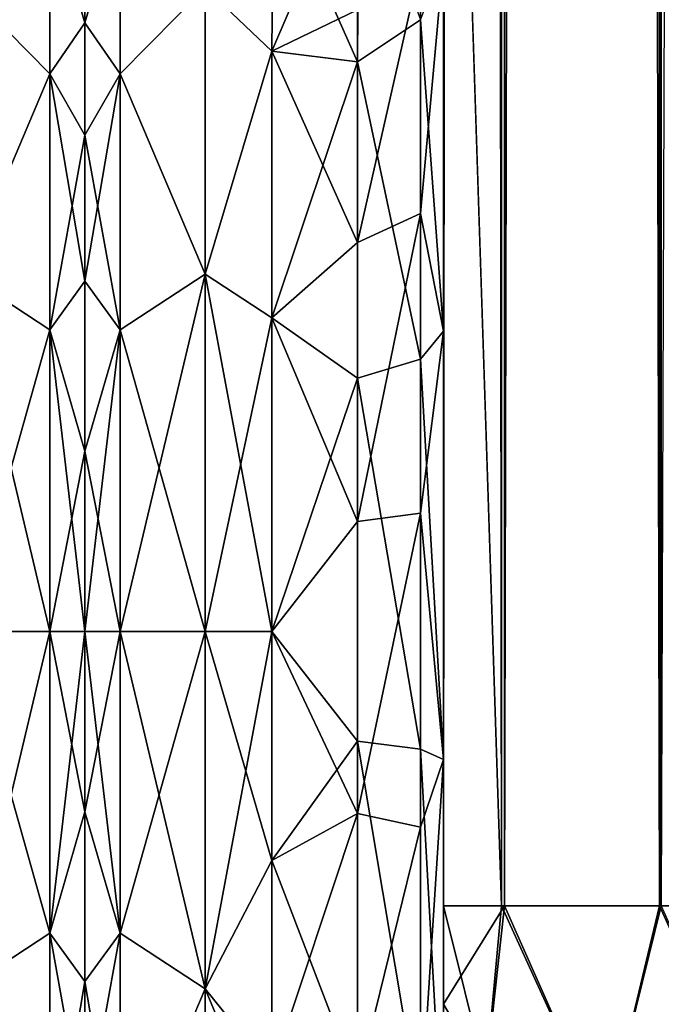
# Model space of a CAD drawing. Extents: x -23 to 470, y -2000 to 0.
# Tile 77 of 247: x 320 to 339, y -1983 to -1954. Entities that reach past the tile are written whole.
import ezdxf

# ---------------------------------------------------------------- set-up
doc = ezdxf.new("R2010")
doc.units = 0
doc.header["$LTSCALE"] = 65.185185
for name, color, linetype in [('351', 7, 'CONTINUOUS'), ('369', 7, 'CONTINUOUS'), ('370', 7, 'CONTINUOUS'), ('418', 7, 'CONTINUOUS'), ('422', 7, 'CONTINUOUS'), ('423', 7, 'CONTINUOUS'), ('424', 7, 'CONTINUOUS'), ('433', 7, 'CONTINUOUS'), ('434', 7, 'CONTINUOUS'), ('439', 7, 'CONTINUOUS'), ('440', 7, 'CONTINUOUS'), ('442', 7, 'CONTINUOUS'), ('446', 7, 'CONTINUOUS'), ('464', 7, 'CONTINUOUS'), ('466', 7, 'CONTINUOUS')]:
    doc.layers.add(name, color=color, linetype=linetype)

msp = doc.modelspace()

# ---------------------------------------------------------------- linework, layer by layer
at = {"layer": '351', "linetype": 'CONTINUOUS'}
for points in [[(322, -1951.5, 0), (322, -1952.206, 5.328), (322, -1991.794, 5.328), (322, -1951.5, 0)], [(322, -1952.206, -5.328), (322, -1951.5, 0), (322, -1992.5, 0), (322, -1952.206, -5.328)], [(322, -1992.5, 0), (322, -1951.5, 0), (322, -1991.794, 5.328), (322, -1992.5, 0)], [(322, -1952.206, 5.328), (322, -1954.269, 10.281), (322, -1991.794, 5.328), (322, -1952.206, 5.328)], [(322, -1954.269, -10.281), (322, -1952.206, -5.328), (322, -1989.731, -10.281), (322, -1954.269, -10.281)], [(322, -1989.731, -10.281), (322, -1952.206, -5.328), (322, -1991.794, -5.328), (322, -1989.731, -10.281)], [(322, -1991.794, -5.328), (322, -1952.206, -5.328), (322, -1992.5, 0), (322, -1991.794, -5.328)], [(322, -1954.269, 10.281), (322, -1957.536, 14.522), (322, -1989.731, 10.281), (322, -1954.269, 10.281)], [(322, -1991.794, 5.328), (322, -1954.269, 10.281), (322, -1989.731, 10.281), (322, -1991.794, 5.328)], [(322, -1957.536, -14.522), (322, -1954.269, -10.281), (322, -1986.464, -14.522), (322, -1957.536, -14.522)], [(322, -1986.464, -14.522), (322, -1954.269, -10.281), (322, -1989.731, -10.281), (322, -1986.464, -14.522)], [(322, -1957.536, 14.522), (322, -1961.796, 17.773), (322, -1986.464, 14.522), (322, -1957.536, 14.522)], [(322, -1989.731, 10.281), (322, -1957.536, 14.522), (322, -1986.464, 14.522), (322, -1989.731, 10.281)], [(322, -1961.797, -17.773), (322, -1957.536, -14.522), (322, -1982.204, -17.773), (322, -1961.797, -17.773)], [(322, -1982.204, -17.773), (322, -1957.536, -14.522), (322, -1986.464, -14.522), (322, -1982.204, -17.773)], [(322, -1961.796, 17.773), (322, -1966.744, 19.817), (322, -1982.203, 17.773), (322, -1961.796, 17.773)], [(322, -1986.464, 14.522), (322, -1961.796, 17.773), (322, -1982.203, 17.773), (322, -1986.464, 14.522)], [(322, -1966.744, -19.817), (322, -1961.797, -17.773), (322, -1977.256, -19.817), (322, -1966.744, -19.817)], [(322, -1977.256, -19.817), (322, -1961.797, -17.773), (322, -1982.204, -17.773), (322, -1977.256, -19.817)], [(322, -1966.744, 19.817), (322, -1972, 20.5), (322, -1977.256, 19.817), (322, -1966.744, 19.817)], [(322, -1982.203, 17.773), (322, -1966.744, 19.817), (322, -1977.256, 19.817), (322, -1982.203, 17.773)], [(322, -1972, -20.5), (322, -1966.744, -19.817), (322, -1977.256, -19.817), (322, -1972, -20.5)]]:
    msp.add_3dface(points, dxfattribs=at)
at = {"layer": '369', "linetype": 'CONTINUOUS'}
for points in [[(318.5, -1953.236, -14.964), (320.975, -1950.774, -8.792), (320.975, -1955.754, -16.246), (318.5, -1953.236, -14.964)], [(318.5, -1953.236, 14.964), (320.975, -1955.754, 16.246), (320.975, -1950.774, 8.792), (318.5, -1953.236, 14.964)], [(322, -1954.269, 10.281), (322, -1952.206, 5.328), (320.975, -1950.774, 8.792), (322, -1954.269, 10.281)], [(320.975, -1955.754, 16.246), (322, -1954.269, 10.281), (320.975, -1950.774, 8.792), (320.975, -1955.754, 16.246)], [(322, -1952.206, -5.328), (322, -1954.269, -10.281), (320.975, -1950.774, -8.792), (322, -1952.206, -5.328)], [(320.975, -1950.774, -8.792), (322, -1954.269, -10.281), (320.975, -1955.754, -16.246), (320.975, -1950.774, -8.792)], [(318.5, -1961.587, -21.623), (318.5, -1953.236, -14.964), (320.975, -1955.754, -16.246), (318.5, -1961.587, -21.623)], [(318.5, -1953.236, 14.964), (318.5, -1961.587, 21.623), (320.975, -1955.754, 16.246), (318.5, -1953.236, 14.964)], [(322, -1957.536, 14.522), (322, -1954.269, 10.281), (320.975, -1955.754, 16.246), (322, -1957.536, 14.522)], [(322, -1954.269, -10.281), (322, -1957.536, -14.522), (320.975, -1955.754, -16.246), (322, -1954.269, -10.281)], [(318.5, -1961.587, -21.623), (320.975, -1955.754, -16.246), (320.975, -1963.208, -21.226), (318.5, -1961.587, -21.623)], [(318.5, -1961.587, 21.623), (320.975, -1963.208, 21.226), (320.975, -1955.754, 16.246), (318.5, -1961.587, 21.623)], [(320.975, -1963.208, 21.226), (322, -1957.536, 14.522), (320.975, -1955.754, 16.246), (320.975, -1963.208, 21.226)], [(322, -1957.536, -14.522), (322, -1961.797, -17.773), (320.975, -1955.754, -16.246), (322, -1957.536, -14.522)], [(320.975, -1955.754, -16.246), (322, -1961.797, -17.773), (320.975, -1963.208, -21.226), (320.975, -1955.754, -16.246)], [(322, -1961.796, 17.773), (322, -1957.536, 14.522), (320.975, -1963.208, 21.226), (322, -1961.796, 17.773)], [(318.5, -1961.587, 21.623), (318.5, -1972, 24), (320.975, -1963.208, 21.226), (318.5, -1961.587, 21.623)], [(318.5, -1972, -24), (318.5, -1961.587, -21.623), (320.975, -1972, -22.975), (318.5, -1972, -24)], [(318.5, -1961.587, -21.623), (320.975, -1963.208, -21.226), (320.975, -1972, -22.975), (318.5, -1961.587, -21.623)], [(322, -1966.744, 19.817), (322, -1961.796, 17.773), (320.975, -1963.208, 21.226), (322, -1966.744, 19.817)], [(322, -1961.797, -17.773), (322, -1966.744, -19.817), (320.975, -1963.208, -21.226), (322, -1961.797, -17.773)], [(318.5, -1972, 24), (320.975, -1972, 22.975), (320.975, -1963.208, 21.226), (318.5, -1972, 24)], [(320.975, -1972, 22.975), (322, -1966.744, 19.817), (320.975, -1963.208, 21.226), (320.975, -1972, 22.975)], [(322, -1966.744, -19.817), (322, -1972, -20.5), (320.975, -1963.208, -21.226), (322, -1966.744, -19.817)], [(320.975, -1963.208, -21.226), (322, -1972, -20.5), (320.975, -1972, -22.975), (320.975, -1963.208, -21.226)], [(322, -1972, 20.5), (322, -1966.744, 19.817), (320.975, -1972, 22.975), (322, -1972, 20.5)]]:
    msp.add_3dface(points, dxfattribs=at)
at = {"layer": '370', "linetype": 'CONTINUOUS'}
for points in [[(318.5, -1972, 24), (318.5, -1982.413, 21.623), (320.975, -1972, 22.975), (318.5, -1972, 24)], [(320.975, -1972, 22.975), (318.5, -1982.413, 21.623), (320.975, -1980.792, 21.226), (320.975, -1972, 22.975)], [(318.5, -1982.413, -21.623), (318.5, -1972, -24), (320.975, -1980.792, -21.226), (318.5, -1982.413, -21.623)], [(318.5, -1972, -24), (320.975, -1972, -22.975), (320.975, -1980.792, -21.226), (318.5, -1972, -24)], [(322, -1977.256, 19.817), (322, -1972, 20.5), (320.975, -1980.792, 21.226), (322, -1977.256, 19.817)], [(322, -1972, 20.5), (320.975, -1972, 22.975), (320.975, -1980.792, 21.226), (322, -1972, 20.5)], [(322, -1972, -20.5), (322, -1977.256, -19.817), (320.975, -1972, -22.975), (322, -1972, -20.5)], [(320.975, -1972, -22.975), (322, -1977.256, -19.817), (320.975, -1980.792, -21.226), (320.975, -1972, -22.975)], [(322, -1977.256, -19.817), (322, -1982.204, -17.773), (320.975, -1980.792, -21.226), (322, -1977.256, -19.817)], [(322, -1982.203, 17.773), (322, -1977.256, 19.817), (320.975, -1980.792, 21.226), (322, -1982.203, 17.773)], [(318.5, -1982.413, 21.623), (320.975, -1988.246, 16.246), (320.975, -1980.792, 21.226), (318.5, -1982.413, 21.623)], [(318.5, -1982.413, -21.623), (320.975, -1980.792, -21.226), (320.975, -1988.246, -16.246), (318.5, -1982.413, -21.623)], [(322, -1982.204, -17.773), (322, -1986.464, -14.522), (320.975, -1980.792, -21.226), (322, -1982.204, -17.773)], [(320.975, -1980.792, -21.226), (322, -1986.464, -14.522), (320.975, -1988.246, -16.246), (320.975, -1980.792, -21.226)], [(320.975, -1988.246, 16.246), (322, -1982.203, 17.773), (320.975, -1980.792, 21.226), (320.975, -1988.246, 16.246)], [(322, -1986.464, 14.522), (322, -1982.203, 17.773), (320.975, -1988.246, 16.246), (322, -1986.464, 14.522)], [(318.5, -1982.413, 21.623), (318.5, -1990.764, 14.964), (320.975, -1988.246, 16.246), (318.5, -1982.413, 21.623)], [(318.5, -1990.764, -14.964), (318.5, -1982.413, -21.623), (320.975, -1988.246, -16.246), (318.5, -1990.764, -14.964)]]:
    msp.add_3dface(points, dxfattribs=at)
at = {"layer": '418', "linetype": 'CONTINUOUS'}
for points in [[(332.45, -1928.15, 102.5), (332.45, -1933.409, 101.816), (332.45, -1980, 102.5), (332.45, -1928.15, 102.5)], [(332.45, -1980, -102.5), (332.45, -1982.865, -101.931), (332.45, -1928.15, -102.5), (332.45, -1980, -102.5)], [(332.45, -1928.15, -102.5), (332.45, -1982.865, -101.931), (332.45, -1933.41, -101.816), (332.45, -1928.15, -102.5)], [(332.45, -1933.409, 60.816), (332.45, -1938.355, 58.772), (332.45, -1987.5, 95), (332.45, -1933.409, 60.816)], [(332.45, -1938.356, 64.228), (332.45, -1933.409, 60.816), (332.45, -1987.5, 95), (332.45, -1938.356, 64.228)], [(332.45, -1933.409, 101.816), (332.45, -1938.355, 99.772), (332.45, -1982.865, 101.931), (332.45, -1933.409, 101.816)], [(332.45, -1980, 102.5), (332.45, -1933.409, 101.816), (332.45, -1982.865, 101.931), (332.45, -1980, 102.5)], [(332.45, -1983.734, -101.5), (332.45, -1985.305, -100.301), (332.45, -1933.41, -101.816), (332.45, -1983.734, -101.5)], [(332.45, -1933.41, -101.816), (332.45, -1985.305, -100.301), (332.45, -1938.356, -99.772), (332.45, -1933.41, -101.816)], [(332.45, -1982.865, -101.931), (332.45, -1983.734, -101.5), (332.45, -1933.41, -101.816), (332.45, -1982.865, -101.931)], [(332.45, -1938.355, 58.772), (332.45, -1942.614, 55.522), (332.45, -1987.5, 95), (332.45, -1938.355, 58.772)], [(332.45, -1938.355, 99.772), (332.45, -1942.614, 96.522), (332.45, -1986.5, 98.734), (332.45, -1938.355, 99.772)], [(332.45, -1982.865, 101.931), (332.45, -1938.355, 99.772), (332.45, -1983.734, 101.5), (332.45, -1982.865, 101.931)], [(332.45, -1983.734, 101.5), (332.45, -1938.355, 99.772), (332.45, -1985.305, 100.301), (332.45, -1983.734, 101.5)], [(332.45, -1985.305, 100.301), (332.45, -1938.355, 99.772), (332.45, -1986.5, 98.734), (332.45, -1985.305, 100.301)], [(332.45, -1942.614, -67.478), (332.45, -1987.5, -24.51), (332.45, -1938.355, -64.228), (332.45, -1942.614, -67.478)], [(332.45, -1938.355, -64.228), (332.45, -1987.5, -24.51), (332.45, -1938.356, -58.772), (332.45, -1938.355, -64.228)], [(332.45, -1942.615, 26.479), (332.45, -1938.356, 23.228), (332.45, -1963.25, 27.648), (332.45, -1942.615, 26.479)], [(332.45, -1963.25, 27.648), (332.45, -1938.356, 23.228), (332.45, -1952.417, 21.376), (332.45, -1963.25, 27.648)], [(332.45, -1942.615, 67.479), (332.45, -1938.356, 64.228), (332.45, -1987.5, 95), (332.45, -1942.615, 67.479)], [(332.45, -1938.356, -58.772), (332.45, -1987.5, -24.51), (332.45, -1942.615, -55.521), (332.45, -1938.356, -58.772)], [(332.45, -1986.5, -98.734), (332.45, -1986.933, -97.86), (332.45, -1938.356, -99.772), (332.45, -1986.5, -98.734)], [(332.45, -1938.356, -99.772), (332.45, -1986.933, -97.86), (332.45, -1942.615, -96.521), (332.45, -1938.356, -99.772)], [(332.45, -1985.305, -100.301), (332.45, -1986.5, -98.734), (332.45, -1938.356, -99.772), (332.45, -1985.305, -100.301)], [(332.45, -1942.614, 55.522), (332.45, -1945.88, 51.282), (332.45, -1987.5, 95), (332.45, -1942.614, 55.522)], [(332.45, -1942.614, 96.522), (332.45, -1945.88, 92.282), (332.45, -1987.5, 95), (332.45, -1942.614, 96.522)], [(332.45, -1986.5, 98.734), (332.45, -1942.614, 96.522), (332.45, -1986.933, 97.86), (332.45, -1986.5, 98.734)], [(332.45, -1986.933, 97.86), (332.45, -1942.614, 96.522), (332.45, -1987.5, 95), (332.45, -1986.933, 97.86)], [(332.45, -1945.88, -71.718), (332.45, -1987.5, -24.51), (332.45, -1942.614, -67.478), (332.45, -1945.88, -71.718)], [(332.45, -1942.614, -26.478), (332.45, -1945.88, -30.718), (332.45, -1963.249, -27.648), (332.45, -1942.614, -26.478)], [(332.45, -1952.417, -21.376), (332.45, -1942.614, -26.478), (332.45, -1963.249, -27.648), (332.45, -1952.417, -21.376)], [(332.45, -1945.882, 30.72), (332.45, -1942.615, 26.479), (332.45, -1975.732, 28.753), (332.45, -1945.882, 30.72)], [(332.45, -1975.732, 28.753), (332.45, -1942.615, 26.479), (332.45, -1963.25, 27.648), (332.45, -1975.732, 28.753)], [(332.45, -1945.882, 71.72), (332.45, -1942.615, 67.479), (332.45, -1987.5, 95), (332.45, -1945.882, 71.72)], [(332.45, -1942.615, -55.521), (332.45, -1987.5, -24.51), (332.45, -1945.882, -51.28), (332.45, -1942.615, -55.521)], [(332.45, -1986.933, -97.86), (332.45, -1987.5, -95), (332.45, -1942.615, -96.521), (332.45, -1986.933, -97.86)], [(332.45, -1942.615, -96.521), (332.45, -1987.5, -95), (332.45, -1945.882, -92.28), (332.45, -1942.615, -96.521)], [(332.45, -1945.88, 51.282), (332.45, -1947.944, 46.329), (332.45, -1987.5, 95), (332.45, -1945.88, 51.282)], [(332.45, -1945.88, 92.282), (332.45, -1947.944, 87.329), (332.45, -1987.5, 95), (332.45, -1945.88, 92.282)], [(332.45, -1947.944, -76.671), (332.45, -1987.5, -24.51), (332.45, -1945.88, -71.718), (332.45, -1947.944, -76.671)], [(332.45, -1945.88, -30.718), (332.45, -1947.944, -35.671), (332.45, -1975.731, -28.753), (332.45, -1945.88, -30.718)], [(332.45, -1963.249, -27.648), (332.45, -1945.88, -30.718), (332.45, -1975.731, -28.753), (332.45, -1963.249, -27.648)], [(332.45, -1947.944, 35.673), (332.45, -1945.882, 30.72), (332.45, -1987.5, 95), (332.45, -1947.944, 35.673)], [(332.45, -1987.5, 95), (332.45, -1945.882, 30.72), (332.45, -1975.732, 28.753), (332.45, -1987.5, 95)], [(332.45, -1947.944, 76.673), (332.45, -1945.882, 71.72), (332.45, -1987.5, 95), (332.45, -1947.944, 76.673)], [(332.45, -1987.5, -95), (332.45, -1987.5, -24.51), (332.45, -1945.882, -92.28), (332.45, -1987.5, -95)], [(332.45, -1945.882, -92.28), (332.45, -1987.5, -24.51), (332.45, -1947.944, -87.327), (332.45, -1945.882, -92.28)], [(332.45, -1945.882, -51.28), (332.45, -1987.5, -24.51), (332.45, -1947.944, -46.327), (332.45, -1945.882, -51.28)], [(332.45, -1948.65, 41.001), (332.45, -1947.944, 35.673), (332.45, -1987.5, 95), (332.45, -1948.65, 41.001)], [(332.45, -1947.944, 46.329), (332.45, -1948.65, 41.001), (332.45, -1987.5, 95), (332.45, -1947.944, 46.329)], [(332.45, -1948.65, 82.001), (332.45, -1947.944, 76.673), (332.45, -1987.5, 95), (332.45, -1948.65, 82.001)], [(332.45, -1947.944, 87.329), (332.45, -1948.65, 82.001), (332.45, -1987.5, 95), (332.45, -1947.944, 87.329)], [(332.45, -1947.944, -87.327), (332.45, -1987.5, -24.51), (332.45, -1948.65, -81.999), (332.45, -1947.944, -87.327)], [(332.45, -1948.65, -81.999), (332.45, -1987.5, -24.51), (332.45, -1947.944, -76.671), (332.45, -1948.65, -81.999)], [(332.45, -1947.944, -46.327), (332.45, -1987.5, -24.51), (332.45, -1948.65, -40.999), (332.45, -1947.944, -46.327)], [(332.45, -1947.944, -35.671), (332.45, -1948.65, -40.999), (332.45, -1975.731, -28.753), (332.45, -1947.944, -35.671)], [(332.45, -1948.65, -40.999), (332.45, -1987.5, -24.51), (332.45, -1975.731, -28.753), (332.45, -1948.65, -40.999)], [(332.45, -1987.5, 24.51), (332.45, -1987.5, 95), (332.45, -1975.732, 28.753), (332.45, -1987.5, 24.51)]]:
    msp.add_3dface(points, dxfattribs=at)
at = {"layer": '422', "linetype": 'CONTINUOUS'}
for points in [[(322, -1951.5, 0), (322, -1952.206, -5.328), (322, -1991.794, -5.328), (322, -1951.5, 0)], [(322, -1952.206, 5.328), (322, -1951.5, 0), (322, -1992.5, 0), (322, -1952.206, 5.328)], [(322, -1992.5, 0), (322, -1951.5, 0), (322, -1991.794, -5.328), (322, -1992.5, 0)], [(322, -1952.206, -5.328), (322, -1954.269, -10.281), (322, -1991.794, -5.328), (322, -1952.206, -5.328)], [(322, -1954.269, 10.281), (322, -1952.206, 5.328), (322, -1989.731, 10.281), (322, -1954.269, 10.281)], [(322, -1989.731, 10.281), (322, -1952.206, 5.328), (322, -1991.794, 5.328), (322, -1989.731, 10.281)], [(322, -1991.794, 5.328), (322, -1952.206, 5.328), (322, -1992.5, 0), (322, -1991.794, 5.328)], [(322, -1954.269, -10.281), (322, -1957.536, -14.522), (322, -1989.731, -10.281), (322, -1954.269, -10.281)], [(322, -1991.794, -5.328), (322, -1954.269, -10.281), (322, -1989.731, -10.281), (322, -1991.794, -5.328)], [(322, -1957.536, 14.522), (322, -1954.269, 10.281), (322, -1986.464, 14.522), (322, -1957.536, 14.522)], [(322, -1986.464, 14.522), (322, -1954.269, 10.281), (322, -1989.731, 10.281), (322, -1986.464, 14.522)], [(322, -1957.536, -14.522), (322, -1961.796, -17.773), (322, -1986.464, -14.522), (322, -1957.536, -14.522)], [(322, -1989.731, -10.281), (322, -1957.536, -14.522), (322, -1986.464, -14.522), (322, -1989.731, -10.281)], [(322, -1961.797, 17.773), (322, -1957.536, 14.522), (322, -1982.204, 17.773), (322, -1961.797, 17.773)], [(322, -1982.204, 17.773), (322, -1957.536, 14.522), (322, -1986.464, 14.522), (322, -1982.204, 17.773)], [(322, -1961.796, -17.773), (322, -1966.744, -19.817), (322, -1982.203, -17.773), (322, -1961.796, -17.773)], [(322, -1986.464, -14.522), (322, -1961.796, -17.773), (322, -1982.203, -17.773), (322, -1986.464, -14.522)], [(322, -1966.744, 19.817), (322, -1961.797, 17.773), (322, -1977.256, 19.817), (322, -1966.744, 19.817)], [(322, -1977.256, 19.817), (322, -1961.797, 17.773), (322, -1982.204, 17.773), (322, -1977.256, 19.817)], [(322, -1966.744, -19.817), (322, -1972, -20.5), (322, -1977.256, -19.817), (322, -1966.744, -19.817)], [(322, -1982.203, -17.773), (322, -1966.744, -19.817), (322, -1977.256, -19.817), (322, -1982.203, -17.773)], [(322, -1972, 20.5), (322, -1966.744, 19.817), (322, -1977.256, 19.817), (322, -1972, 20.5)]]:
    msp.add_3dface(points, dxfattribs=at)
at = {"layer": '423', "linetype": 'CONTINUOUS'}
for points in [[(325.5, -1982.413, -21.623), (325.5, -1972, -24), (327.45, -1978.677, -23.052), (325.5, -1982.413, -21.623)], [(327.45, -1978.677, -23.052), (325.5, -1972, -24), (327.45, -1972, -24), (327.45, -1978.677, -23.052)], [(325.5, -1972, 24), (325.5, -1982.413, 21.623), (327.45, -1972, 24), (325.5, -1972, 24)], [(327.45, -1972, 24), (325.5, -1982.413, 21.623), (327.45, -1978.677, 23.052), (327.45, -1972, 24)], [(327.45, -1984.828, -20.284), (325.5, -1982.413, -21.623), (327.45, -1978.677, -23.052), (327.45, -1984.828, -20.284)], [(327.45, -1978.677, 23.052), (325.5, -1982.413, 21.623), (327.45, -1984.828, 20.284), (327.45, -1978.677, 23.052)], [(325.5, -1990.764, -14.964), (325.5, -1982.413, -21.623), (327.97, -1988.331, -17.587), (325.5, -1990.764, -14.964)], [(327.97, -1988.331, -17.587), (325.5, -1982.413, -21.623), (327.45, -1984.828, -20.284), (327.97, -1988.331, -17.587)], [(325.5, -1982.413, 21.623), (325.5, -1990.764, 14.964), (327.45, -1984.828, 20.284), (325.5, -1982.413, 21.623)]]:
    msp.add_3dface(points, dxfattribs=at)
at = {"layer": '424', "linetype": 'CONTINUOUS'}
for points in [[(327.5, -1949.885, 9.323), (325.5, -1953.236, 14.964), (327.446, -1955.095, 17.036), (327.5, -1949.885, 9.323)], [(327.446, -1955.095, -17.036), (325.5, -1953.236, -14.964), (327.5, -1949.885, -9.323), (327.446, -1955.095, -17.036)], [(325.5, -1953.236, 14.964), (325.5, -1961.587, 21.623), (327.446, -1955.095, 17.036), (325.5, -1953.236, 14.964)], [(325.5, -1961.587, -21.623), (325.5, -1953.236, -14.964), (327.446, -1955.095, -17.036), (325.5, -1961.587, -21.623)], [(327.446, -1955.095, 17.036), (325.5, -1961.587, 21.623), (327.45, -1962.858, 22.191), (327.446, -1955.095, 17.036)], [(327.45, -1962.858, -22.191), (325.5, -1961.587, -21.623), (327.446, -1955.095, -17.036), (327.45, -1962.858, -22.191)], [(327.45, -1972, -24), (325.5, -1972, -24), (325.5, -1961.587, -21.623), (327.45, -1972, -24)], [(325.5, -1961.587, 21.623), (325.5, -1972, 24), (327.45, -1962.858, 22.191), (325.5, -1961.587, 21.623)], [(327.45, -1972, -24), (325.5, -1961.587, -21.623), (327.45, -1962.858, -22.191), (327.45, -1972, -24)], [(325.5, -1972, 24), (327.45, -1972, 24), (327.45, -1962.858, 22.191), (325.5, -1972, 24)]]:
    msp.add_3dface(points, dxfattribs=at)
at = {"layer": '433', "linetype": 'CONTINUOUS'}
for points in [[(329.946, -1955.405, -18.251), (327.5, -1949.885, -9.323), (329.987, -1949.247, -9.591), (329.946, -1955.405, -18.251)], [(329.946, -1955.405, -18.251), (329.987, -1949.247, -9.591), (331.78, -1954.173, -19.606), (329.946, -1955.405, -18.251)], [(327.446, -1955.095, -17.036), (327.5, -1949.885, -9.323), (329.946, -1955.405, -18.251), (327.446, -1955.095, -17.036)], [(332.45, -1952.417, -21.376), (332.45, -1963.249, -27.648), (331.78, -1954.173, -19.606), (332.45, -1952.417, -21.376)], [(329.946, -1955.405, -18.251), (331.78, -1954.173, -19.606), (331.78, -1964.068, -25.284), (329.946, -1955.405, -18.251)], [(331.78, -1954.173, -19.606), (332.45, -1963.249, -27.648), (331.78, -1964.068, -25.284), (331.78, -1954.173, -19.606)], [(327.45, -1962.858, -22.191), (327.446, -1955.095, -17.036), (329.946, -1955.405, -18.251), (327.45, -1962.858, -22.191)], [(329.946, -1964.617, -23.537), (327.45, -1962.858, -22.191), (329.946, -1955.405, -18.251), (329.946, -1964.617, -23.537)], [(329.946, -1964.617, -23.537), (329.946, -1955.405, -18.251), (331.78, -1964.068, -25.284), (329.946, -1964.617, -23.537)], [(327.45, -1972, -24), (327.45, -1962.858, -22.191), (329.946, -1964.617, -23.537), (327.45, -1972, -24)], [(332.45, -1963.249, -27.648), (332.45, -1975.731, -28.753), (331.78, -1964.068, -25.284), (332.45, -1963.249, -27.648)], [(329.946, -1964.617, -23.537), (331.78, -1964.068, -25.284), (331.78, -1975.434, -26.276), (329.946, -1964.617, -23.537)], [(331.78, -1964.068, -25.284), (332.45, -1975.731, -28.753), (331.78, -1975.434, -26.276), (331.78, -1964.068, -25.284)], [(329.947, -1975.197, -24.46), (327.45, -1972, -24), (329.946, -1964.617, -23.537), (329.947, -1975.197, -24.46)], [(329.947, -1975.197, -24.46), (329.946, -1964.617, -23.537), (331.78, -1975.434, -26.276), (329.947, -1975.197, -24.46)], [(327.45, -1978.677, -23.052), (327.45, -1972, -24), (329.947, -1975.197, -24.46), (327.45, -1978.677, -23.052)], [(329.948, -1985.185, -20.849), (327.45, -1978.677, -23.052), (329.947, -1975.197, -24.46), (329.948, -1985.185, -20.849)], [(329.947, -1975.197, -24.46), (331.78, -1975.434, -26.276), (331.78, -1986.164, -22.397), (329.947, -1975.197, -24.46)], [(329.948, -1985.185, -20.849), (329.947, -1975.197, -24.46), (331.78, -1986.164, -22.397), (329.948, -1985.185, -20.849)], [(332.45, -1975.731, -28.753), (332.45, -1987.5, -24.51), (331.78, -1975.434, -26.276), (332.45, -1975.731, -28.753)], [(331.78, -1975.434, -26.276), (332.45, -1987.5, -24.51), (331.78, -1986.164, -22.397), (331.78, -1975.434, -26.276)], [(327.45, -1984.828, -20.284), (327.45, -1978.677, -23.052), (329.948, -1985.185, -20.849), (327.45, -1984.828, -20.284)]]:
    msp.add_3dface(points, dxfattribs=at)
at = {"layer": '434', "linetype": 'CONTINUOUS'}
for points in [[(327.5, -1949.885, 9.323), (327.446, -1955.095, 17.036), (329.945, -1949.27, 9.582), (327.5, -1949.885, 9.323)], [(329.945, -1949.27, 9.582), (327.446, -1955.095, 17.036), (329.946, -1953.886, 16.744), (329.945, -1949.27, 9.582)], [(331.78, -1959.821, 23.535), (332.45, -1952.417, 21.376), (331.779, -1952.541, 17.987), (331.78, -1959.821, 23.535)], [(332.45, -1963.25, 27.648), (332.45, -1952.417, 21.376), (331.78, -1959.821, 23.535), (332.45, -1963.25, 27.648)], [(329.946, -1960.663, 21.908), (331.78, -1959.821, 23.535), (331.779, -1952.541, 17.987), (329.946, -1960.663, 21.908)], [(329.946, -1953.886, 16.744), (329.946, -1960.663, 21.908), (331.779, -1952.541, 17.987), (329.946, -1953.886, 16.744)], [(329.946, -1953.886, 16.744), (327.446, -1955.095, 17.036), (329.946, -1960.663, 21.908), (329.946, -1953.886, 16.744)], [(327.446, -1955.095, 17.036), (327.45, -1962.858, 22.191), (329.946, -1960.663, 21.908), (327.446, -1955.095, 17.036)], [(329.946, -1960.663, 21.908), (329.947, -1968.792, 24.458), (331.78, -1959.821, 23.535), (329.946, -1960.663, 21.908)], [(329.947, -1968.792, 24.458), (331.78, -1968.554, 26.274), (331.78, -1959.821, 23.535), (329.947, -1968.792, 24.458)], [(331.78, -1968.554, 26.274), (332.45, -1963.25, 27.648), (331.78, -1959.821, 23.535), (331.78, -1968.554, 26.274)], [(329.946, -1960.663, 21.908), (327.45, -1962.858, 22.191), (329.947, -1968.792, 24.458), (329.946, -1960.663, 21.908)], [(327.45, -1962.858, 22.191), (327.45, -1972, 24), (329.947, -1968.792, 24.458), (327.45, -1962.858, 22.191)], [(332.45, -1975.732, 28.753), (332.45, -1963.25, 27.648), (331.78, -1968.554, 26.274), (332.45, -1975.732, 28.753)], [(329.947, -1977.305, 24.091), (331.78, -1977.699, 25.88), (331.78, -1968.554, 26.274), (329.947, -1977.305, 24.091)], [(329.947, -1968.792, 24.458), (329.947, -1977.305, 24.091), (331.78, -1968.554, 26.274), (329.947, -1968.792, 24.458)], [(331.78, -1977.699, 25.88), (332.45, -1975.732, 28.753), (331.78, -1968.554, 26.274), (331.78, -1977.699, 25.88)], [(329.947, -1968.792, 24.458), (327.45, -1972, 24), (329.947, -1977.305, 24.091), (329.947, -1968.792, 24.458)], [(327.45, -1972, 24), (327.45, -1978.677, 23.052), (329.947, -1977.305, 24.091), (327.45, -1972, 24)], [(332.45, -1987.5, 24.51), (332.45, -1975.732, 28.753), (331.78, -1986.164, 22.397), (332.45, -1987.5, 24.51)], [(331.78, -1986.164, 22.397), (332.45, -1975.732, 28.753), (331.78, -1977.699, 25.88), (331.78, -1986.164, 22.397)], [(327.45, -1978.677, 23.052), (327.45, -1984.828, 20.284), (329.947, -1977.305, 24.091), (327.45, -1978.677, 23.052)], [(329.947, -1977.305, 24.091), (327.45, -1984.828, 20.284), (329.948, -1985.185, 20.849), (329.947, -1977.305, 24.091)], [(329.947, -1977.305, 24.091), (329.948, -1985.185, 20.849), (331.78, -1977.699, 25.88), (329.947, -1977.305, 24.091)], [(329.948, -1985.185, 20.849), (331.78, -1986.164, 22.397), (331.78, -1977.699, 25.88), (329.948, -1985.185, 20.849)]]:
    msp.add_3dface(points, dxfattribs=at)
at = {"layer": '439', "linetype": 'CONTINUOUS'}
for points in [[(322, -1954.269, -10.281), (322, -1952.206, -5.328), (323.025, -1950.774, -8.792), (322, -1954.269, -10.281)], [(323.025, -1955.754, -16.246), (322, -1954.269, -10.281), (323.025, -1950.774, -8.792), (323.025, -1955.754, -16.246)], [(322, -1952.206, 5.328), (322, -1954.269, 10.281), (323.025, -1950.774, 8.792), (322, -1952.206, 5.328)], [(323.025, -1950.774, 8.792), (322, -1954.269, 10.281), (323.025, -1955.754, 16.246), (323.025, -1950.774, 8.792)], [(325.5, -1953.236, 14.964), (323.025, -1950.774, 8.792), (323.025, -1955.754, 16.246), (325.5, -1953.236, 14.964)], [(325.5, -1953.236, -14.964), (323.025, -1955.754, -16.246), (323.025, -1950.774, -8.792), (325.5, -1953.236, -14.964)], [(325.5, -1961.587, 21.623), (325.5, -1953.236, 14.964), (323.025, -1955.754, 16.246), (325.5, -1961.587, 21.623)], [(325.5, -1953.236, -14.964), (325.5, -1961.587, -21.623), (323.025, -1955.754, -16.246), (325.5, -1953.236, -14.964)], [(322, -1957.536, -14.522), (322, -1954.269, -10.281), (323.025, -1955.754, -16.246), (322, -1957.536, -14.522)], [(322, -1954.269, 10.281), (322, -1957.536, 14.522), (323.025, -1955.754, 16.246), (322, -1954.269, 10.281)], [(323.025, -1963.208, -21.226), (322, -1957.536, -14.522), (323.025, -1955.754, -16.246), (323.025, -1963.208, -21.226)], [(322, -1957.536, 14.522), (322, -1961.797, 17.773), (323.025, -1955.754, 16.246), (322, -1957.536, 14.522)], [(323.025, -1955.754, 16.246), (322, -1961.797, 17.773), (323.025, -1963.208, 21.226), (323.025, -1955.754, 16.246)], [(325.5, -1961.587, 21.623), (323.025, -1955.754, 16.246), (323.025, -1963.208, 21.226), (325.5, -1961.587, 21.623)], [(325.5, -1961.587, -21.623), (323.025, -1963.208, -21.226), (323.025, -1955.754, -16.246), (325.5, -1961.587, -21.623)], [(322, -1961.796, -17.773), (322, -1957.536, -14.522), (323.025, -1963.208, -21.226), (322, -1961.796, -17.773)], [(325.5, -1961.587, -21.623), (325.5, -1972, -24), (323.025, -1963.208, -21.226), (325.5, -1961.587, -21.623)], [(325.5, -1972, 24), (325.5, -1961.587, 21.623), (323.025, -1972, 22.975), (325.5, -1972, 24)], [(325.5, -1961.587, 21.623), (323.025, -1963.208, 21.226), (323.025, -1972, 22.975), (325.5, -1961.587, 21.623)], [(322, -1966.744, -19.817), (322, -1961.796, -17.773), (323.025, -1963.208, -21.226), (322, -1966.744, -19.817)], [(322, -1961.797, 17.773), (322, -1966.744, 19.817), (323.025, -1963.208, 21.226), (322, -1961.797, 17.773)], [(323.025, -1972, -22.975), (322, -1966.744, -19.817), (323.025, -1963.208, -21.226), (323.025, -1972, -22.975)], [(322, -1966.744, 19.817), (322, -1972, 20.5), (323.025, -1963.208, 21.226), (322, -1966.744, 19.817)], [(323.025, -1963.208, 21.226), (322, -1972, 20.5), (323.025, -1972, 22.975), (323.025, -1963.208, 21.226)], [(325.5, -1972, -24), (323.025, -1972, -22.975), (323.025, -1963.208, -21.226), (325.5, -1972, -24)], [(322, -1972, -20.5), (322, -1966.744, -19.817), (323.025, -1972, -22.975), (322, -1972, -20.5)]]:
    msp.add_3dface(points, dxfattribs=at)
at = {"layer": '440', "linetype": 'CONTINUOUS'}
for points in [[(322, -1977.256, -19.817), (322, -1972, -20.5), (323.025, -1980.792, -21.226), (322, -1977.256, -19.817)], [(322, -1972, -20.5), (323.025, -1972, -22.975), (323.025, -1980.792, -21.226), (322, -1972, -20.5)], [(322, -1972, 20.5), (322, -1977.256, 19.817), (323.025, -1972, 22.975), (322, -1972, 20.5)], [(323.025, -1972, 22.975), (322, -1977.256, 19.817), (323.025, -1980.792, 21.226), (323.025, -1972, 22.975)], [(325.5, -1972, -24), (325.5, -1982.413, -21.623), (323.025, -1972, -22.975), (325.5, -1972, -24)], [(323.025, -1972, -22.975), (325.5, -1982.413, -21.623), (323.025, -1980.792, -21.226), (323.025, -1972, -22.975)], [(325.5, -1982.413, 21.623), (325.5, -1972, 24), (323.025, -1980.792, 21.226), (325.5, -1982.413, 21.623)], [(325.5, -1972, 24), (323.025, -1972, 22.975), (323.025, -1980.792, 21.226), (325.5, -1972, 24)], [(322, -1977.256, 19.817), (322, -1982.204, 17.773), (323.025, -1980.792, 21.226), (322, -1977.256, 19.817)], [(322, -1982.203, -17.773), (322, -1977.256, -19.817), (323.025, -1980.792, -21.226), (322, -1982.203, -17.773)], [(322, -1982.204, 17.773), (322, -1986.464, 14.522), (323.025, -1980.792, 21.226), (322, -1982.204, 17.773)], [(323.025, -1980.792, 21.226), (322, -1986.464, 14.522), (323.025, -1988.246, 16.246), (323.025, -1980.792, 21.226)], [(323.025, -1988.246, -16.246), (322, -1982.203, -17.773), (323.025, -1980.792, -21.226), (323.025, -1988.246, -16.246)], [(325.5, -1982.413, -21.623), (323.025, -1988.246, -16.246), (323.025, -1980.792, -21.226), (325.5, -1982.413, -21.623)], [(325.5, -1982.413, 21.623), (323.025, -1980.792, 21.226), (323.025, -1988.246, 16.246), (325.5, -1982.413, 21.623)], [(322, -1986.464, -14.522), (322, -1982.203, -17.773), (323.025, -1988.246, -16.246), (322, -1986.464, -14.522)], [(325.5, -1982.413, -21.623), (325.5, -1990.764, -14.964), (323.025, -1988.246, -16.246), (325.5, -1982.413, -21.623)], [(325.5, -1990.764, 14.964), (325.5, -1982.413, 21.623), (323.025, -1988.246, 16.246), (325.5, -1990.764, 14.964)]]:
    msp.add_3dface(points, dxfattribs=at)
at = {"layer": '442', "linetype": 'CONTINUOUS'}
for points in [[(332.45, -20, 102.5), (332.45, -71.85, 102.5), (334.138, -1980, 108.8), (332.45, -20, 102.5)], [(334.138, -20, 108.8), (332.45, -20, 102.5), (334.138, -1980, 108.8), (334.138, -20, 108.8)], [(338.747, -20, 113.41), (334.138, -20, 108.8), (338.747, -1980, 113.41), (338.747, -20, 113.41)], [(334.138, -20, 108.8), (334.138, -1980, 108.8), (338.747, -1980, 113.41), (334.138, -20, 108.8)], [(345.05, -1980, 115.1), (338.747, -20, 113.41), (338.747, -1980, 113.41), (345.05, -1980, 115.1)], [(338.747, -20, 113.41), (345.05, -1980, 115.1), (345.05, -1916.55, 115.1), (338.747, -20, 113.41)], [(332.45, -71.85, 102.5), (332.45, -1928.15, 102.5), (334.138, -1980, 108.8), (332.45, -71.85, 102.5)], [(332.45, -1928.15, 102.5), (332.45, -1980, 102.5), (334.138, -1980, 108.8), (332.45, -1928.15, 102.5)]]:
    msp.add_3dface(points, dxfattribs=at)
at = {"layer": '446', "linetype": 'CONTINUOUS'}
for points in [[(332.45, -1980, -102.5), (332.45, -1928.15, -102.5), (334.225, -20, -108.75), (332.45, -1980, -102.5)], [(332.45, -1980, -102.5), (334.225, -20, -108.75), (334.225, -1980, -108.75), (332.45, -1980, -102.5)], [(334.225, -20, -108.75), (338.797, -20, -113.323), (334.225, -1980, -108.75), (334.225, -20, -108.75)], [(338.797, -20, -113.323), (338.797, -1980, -113.323), (334.225, -1980, -108.75), (338.797, -20, -113.323)], [(338.797, -20, -113.323), (345.05, -20, -115), (338.797, -1980, -113.323), (338.797, -20, -113.323)]]:
    msp.add_3dface(points, dxfattribs=at)
at = {"layer": '464', "linetype": 'CONTINUOUS'}
for points in [[(332.45, -1982.865, -101.931), (332.45, -1980, -102.5), (334.225, -1980, -108.75), (332.45, -1982.865, -101.931)], [(332.45, -1982.865, -101.931), (334.225, -1980, -108.75), (333.688, -1984.946, -106.94), (332.45, -1982.865, -101.931)], [(333.688, -1984.946, -106.94), (334.225, -1980, -108.75), (337.156, -1986.61, -110.958), (333.688, -1984.946, -106.94)], [(334.225, -1980, -108.75), (338.797, -1980, -113.323), (337.156, -1986.61, -110.958), (334.225, -1980, -108.75)], [(337.156, -1986.61, -110.958), (338.797, -1980, -113.323), (342.168, -1987.534, -113.188), (337.156, -1986.61, -110.958)], [(332.45, -1983.734, -101.5), (332.45, -1982.865, -101.931), (333.688, -1984.946, -106.94), (332.45, -1983.734, -101.5)]]:
    msp.add_3dface(points, dxfattribs=at)
at = {"layer": '466', "linetype": 'CONTINUOUS'}
for points in [[(332.45, -1980, 102.5), (332.45, -1982.865, 101.931), (333.688, -1984.946, 106.94), (332.45, -1980, 102.5)], [(332.45, -1980, 102.5), (333.688, -1984.946, 106.94), (334.138, -1980, 108.8), (332.45, -1980, 102.5)], [(333.688, -1984.946, 106.94), (337.156, -1986.61, 110.958), (334.138, -1980, 108.8), (333.688, -1984.946, 106.94)], [(334.138, -1980, 108.8), (337.156, -1986.61, 110.958), (338.747, -1980, 113.41), (334.138, -1980, 108.8)], [(337.156, -1986.61, 110.958), (342.168, -1987.534, 113.188), (338.747, -1980, 113.41), (337.156, -1986.61, 110.958)], [(342.168, -1987.534, 113.188), (345.05, -1980, 115.1), (338.747, -1980, 113.41), (342.168, -1987.534, 113.188)]]:
    msp.add_3dface(points, dxfattribs=at)

doc.saveas('drawing.dxf')
